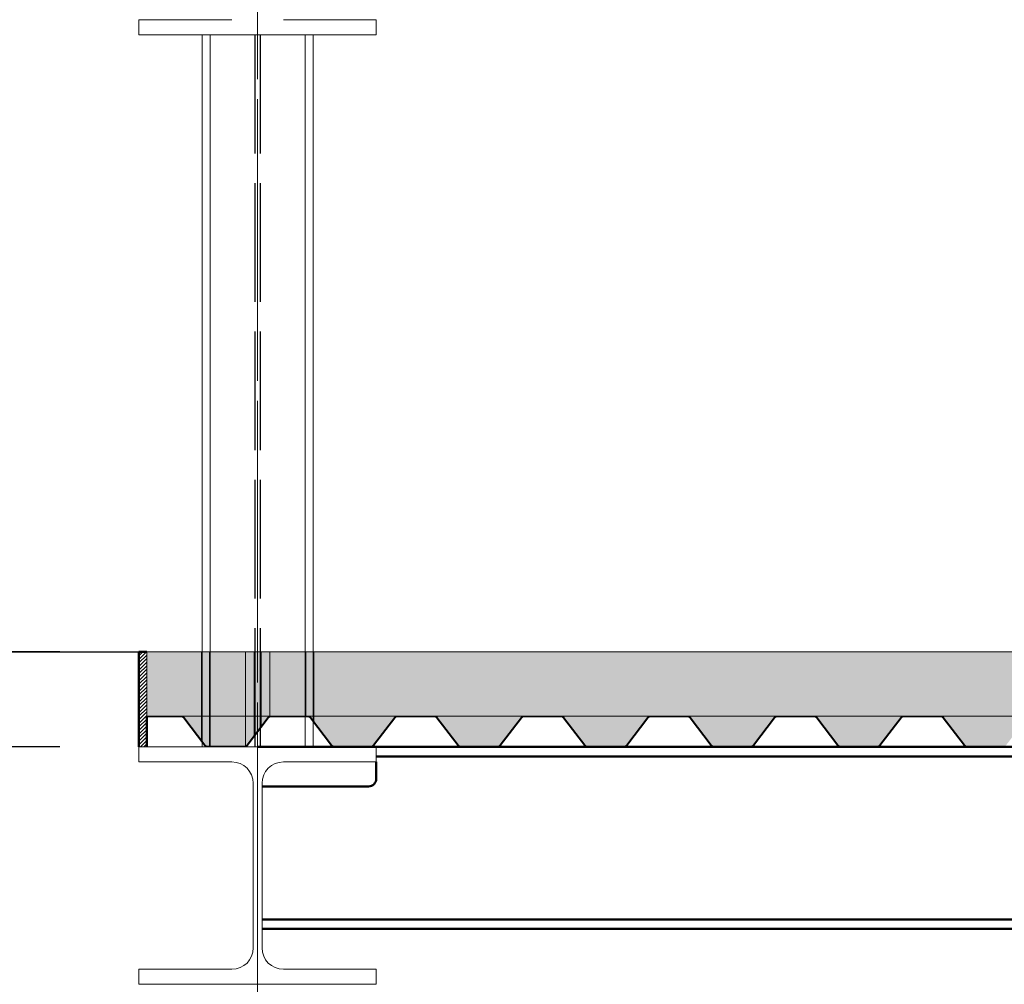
# Paper-space layout 'Layout1' of a CAD drawing. Extents: x -2 to 1083, y -36 to 422.
# Tile 30 of 93: x 397 to 422, y 261 to 286. Entities that reach past the tile are written whole.
import ezdxf

# ---------------------------------------------------------------- set-up
doc = ezdxf.new("R2010")
doc.units = 0
for name, pattern in [('ACAD_ISO02W100', [15, 12, -3]), ('ACAD_ISO04W100', [30.5, 24, -3, 0.5, -3]), ('HP_01_CER_B', [8, 5, -1, 1, -1])]:
    doc.linetypes.add(name, pattern=pattern)
doc.layers.get('0').update_dxf_attribs({"linetype": 'CONTINUOUS'})
doc.layers.get('DEFPOINTS').update_dxf_attribs({"color": 132, "linetype": 'CONTINUOUS'})
doc.layers.add('AS_INS_ON', color=7, linetype='CONTINUOUS')
for name, color, linetype, lineweight in [('SS_1.ET-HALA_TaO-KCE_VELINU-PRUVLAK', 9, 'CONTINUOUS', 13), ('SS_1.ET-HALA_TaO-RASTR', 7, 'HP_01_CER_B', 13), ('SS_2.ET-HALA_TaO-KCE_VELINU-PODLAH.NOSNIK', 212, 'CONTINUOUS', 50), ('SS_2.ET-HALA_TaO-KCE_VELINU-PODLAHA', 9, 'CONTINUOUS', 13), ('SS_2.ET-HALA_TaO-KCE_VELINU-PODLAHA_LEM', 140, 'CONTINUOUS', 50), ('SS_2.ET-HALA_TaO-KCE_VELINU-PODLAHA_TRAPEZ.PLECH', 153, 'CONTINUOUS', 18), ('SS_KOTY', 3, 'CONTINUOUS', 25), ('SS_SRAFY', 8, 'CONTINUOUS', 18)]:
    doc.layers.add(name, color=color, linetype=linetype, lineweight=lineweight)
doc.styles.add('ROMANS', font='romans.shx', dxfattribs={"width": 0.8})
doc.dimstyles.new('A-1_(2.5)_50AS', dxfattribs={"dimtxt": 2.5, "dimasz": 2, "dimexe": 1, "dimexo": 2, "dimgap": 0, "dimtad": 0, "dimdec": 1, "dimlfac": 50, "dimrnd": 1, "dimtxsty": 'ROMANS', "dimblk1": 'OBLIQUE', "dimblk2": 'OBLIQUE', "dimsah": 1, "dimcen": 2, "dimclrd": 256, "dimclre": 256, "dimclrt": 256, "dimadec": 1, "dimazin": 2, "dimtfac": 0.714286, "dimtdec": 1, "dimtmove": 0, "dimatfit": 3, "dimldrblk": 'OPEN', "dimfxl": 1, "dimtvp": 1.142857, "dimtfill": 1, "dimtolj": 1, "dimlwd": -1, "dimlwe": -1, "dimarcsym": 0})
pattern_1 = [(45, (402.7603, 345.75), (-0.8980256, 0.8980256), []), (45, (403.6584, 345.75), (-0.8980256, 0.8980256), [1.5875, -0.3175, 0, -0.3175])]

# ---------------------------------------------------------------- blocks, each defined once
blk = doc.blocks.new('_Oblique')
at = {"color": 0, "linetype": 'ByBlock', "lineweight": -2}
blk.add_line((-0.5, -0.5), (0.5, 0.5), dxfattribs=at)
blk = doc.blocks.new('*D14')
at = {"layer": 'DEFPOINTS', "color": 0, "transparency": 16777216}
for p in [(387.028, 293.75), (402.76, 293.75, 17491.64), (399.76, 269.75, 17491.64)]:
    blk.add_point(p, dxfattribs=at)
at = {"layer": 'SS_KOTY', "transparency": 16777216}
for p, q in [((400.76, 293.75), (386.028, 293.75)), ((387.028, 269.75), (387.028, 293.75)), ((397.76, 269.75), (386.028, 269.75))]:
    blk.add_line(p, q, dxfattribs=at)
at = {"layer": 'SS_KOTY', "transparency": 16777216, "xscale": 2, "yscale": 2, "zscale": 2}
for p, rotation in [((387.028, 293.75), 90), ((387.028, 269.75), 270)]:
    blk.add_blockref('_Oblique', p, dxfattribs=dict(at, rotation=rotation))
at = {"layer": 'SS_KOTY', "transparency": 16777216, "insert": (384.171, 281.75), "char_height": 2.5, "attachment_point": 5, "rotation": 90, "style": 'ROMANS', "bg_fill": 3, "box_fill_scale": 1.1, "bg_fill_color": 256, "bg_fill_true_color": 13158600, "bg_fill_transparency": 0}
blk.add_mtext('\\A1;1200', dxfattribs=at)
blk = doc.blocks.new('_OPEN')
at = {"color": 0, "linetype": 'ByBlock'}
for p, q in [((-1, 0.167), (0, 0)), ((0, 0), (-1, -0.167)), ((0, 0), (-1, 0))]:
    blk.add_line(p, q, dxfattribs=at)
blk = doc.blocks.new('*D15')
at = {"layer": 'DEFPOINTS', "color": 0, "transparency": 16777216}
for p in [(399.76, 269.75, 17491.64), (387.028, 267.35), (399.76, 267.35, 17491.64)]:
    blk.add_point(p, dxfattribs=at)
at = {"layer": 'SS_KOTY', "transparency": 16777216}
for p, q in [((397.76, 269.75), (386.028, 269.75)), ((387.028, 269.75), (387.028, 267.35)), ((397.76, 267.35), (386.028, 267.35)), ((387.028, 267.35), (387.028, 260.493))]:
    blk.add_line(p, q, dxfattribs=at)
at = {"layer": 'SS_KOTY', "transparency": 16777216, "xscale": 2, "yscale": 2, "zscale": 2}
for p, rotation in [((387.028, 269.75), 90), ((387.028, 267.35), 270)]:
    blk.add_blockref('_Oblique', p, dxfattribs=dict(at, rotation=rotation))
at = {"layer": 'SS_KOTY', "transparency": 16777216, "insert": (384.171, 262.921), "char_height": 2.5, "attachment_point": 5, "rotation": 90, "style": 'ROMANS', "bg_fill": 3, "box_fill_scale": 1.1, "bg_fill_color": 256, "bg_fill_true_color": 13158600, "bg_fill_transparency": 0}
blk.add_mtext('\\A1;120', dxfattribs=at)
blk = doc.blocks.new('*D16')
at = {"layer": 'DEFPOINTS', "color": 0, "transparency": 16777216}
for p in [(402.76, 293.75, 17491.64), (393.028, 291.35), (399.76, 291.35, 17491.64)]:
    blk.add_point(p, dxfattribs=at)
at = {"layer": 'SS_KOTY', "transparency": 16777216}
for p, q in [((400.76, 293.75), (392.028, 293.75)), ((393.028, 293.75), (393.028, 291.35)), ((397.76, 291.35), (392.028, 291.35)), ((393.028, 291.35), (393.028, 284.493))]:
    blk.add_line(p, q, dxfattribs=at)
at = {"layer": 'SS_KOTY', "transparency": 16777216, "xscale": 2, "yscale": 2, "zscale": 2}
for p, rotation in [((393.028, 293.75), 90), ((393.028, 291.35), 270)]:
    blk.add_blockref('_Oblique', p, dxfattribs=dict(at, rotation=rotation))
at = {"layer": 'SS_KOTY', "transparency": 16777216, "insert": (390.171, 286.921), "char_height": 2.5, "attachment_point": 5, "rotation": 90, "style": 'ROMANS', "bg_fill": 3, "box_fill_scale": 1.1, "bg_fill_color": 256, "bg_fill_true_color": 13158600, "bg_fill_transparency": 0}
blk.add_mtext('\\A1;120', dxfattribs=at)

psp = doc.layouts.get("Layout1")

# ---------------------------------------------------------------- hatches: boundary and pattern name
at = {"layer": 'SS_2.ET-HALA_TaO-KCE_VELINU-PODLAHA'}
h = psp.add_hatch(dxfattribs=at)
h.set_pattern_fill('ANSI35', color=252, scale=0.2, style=0)
h.set_pattern_definition(pattern_1)
h.paths.add_polyline_path([(474.5015, 268.0971), (475.0363, 267.3958, 0.2392416), (475.0866, 267.3715), (476.0365, 267.3715, 0.2392421), (476.0843, 267.3958), (476.6191, 268.0971, -0.2266449), (476.6833, 268.13), (474.4383, 268.13, -0.2326123)], flags=0)
h.paths.add_polyline_path([(535.3015, 268.0971), (535.8363, 267.3958, 0.239242), (535.8866, 267.3715), (536.8365, 267.3715, 0.2392421), (536.8843, 267.3958), (537.4191, 268.0971, -0.2266449), (537.4833, 268.13), (535.2383, 268.13, -0.2326123)], flags=0)
h.paths.add_polyline_path([(596.1015, 268.0971), (596.6363, 267.3958, 0.239242), (596.6866, 267.3715), (597.6365, 267.3715, 0.2392421), (597.6843, 267.3958), (598.2191, 268.0971, -0.2266449), (598.2833, 268.13), (596.0383, 268.13, -0.2326123)], flags=0)
h.paths.add_polyline_path([(403.0833, 268.13), (400.8383, 268.13, -0.2326123), (400.9015, 268.0971), (401.4363, 267.3958, 0.239242), (401.4866, 267.3715), (402.4365, 267.3715, 0.2392421), (402.4843, 267.3958), (403.0191, 268.0971, -0.2266449)], flags=0)
h.paths.add_polyline_path([(406.2833, 268.13), (404.0383, 268.13, -0.2326123), (404.1015, 268.0971), (404.6363, 267.3958, 0.239242), (404.6866, 267.3715), (405.6365, 267.3715, 0.2392421), (405.6843, 267.3958), (406.2191, 268.0971, -0.2266449)], flags=0)
h.paths.add_polyline_path([(409.4833, 268.13), (407.2383, 268.13, -0.2326123), (407.3015, 268.0971), (407.8363, 267.3958, 0.239242), (407.8866, 267.3715), (408.8365, 267.3715, 0.2392421), (408.8843, 267.3958), (409.4191, 268.0971, -0.2266449)], flags=0)
h.paths.add_polyline_path([(412.6833, 268.13), (410.4383, 268.13, -0.2326123), (410.5015, 268.0971), (411.0363, 267.3958, 0.239242), (411.0866, 267.3715), (412.0365, 267.3715, 0.2392421), (412.0843, 267.3958), (412.6191, 268.0971, -0.2266449)], flags=0)
h.paths.add_polyline_path([(415.8833, 268.13), (413.6383, 268.13, -0.2326123), (413.7015, 268.0971), (414.2363, 267.3958, 0.239242), (414.2866, 267.3715), (415.2365, 267.3715, 0.2392421), (415.2843, 267.3958), (415.8191, 268.0971, -0.2266449)], flags=0)
h.paths.add_polyline_path([(419.0833, 268.13), (416.8383, 268.13, -0.2326123), (416.9015, 268.0971), (417.4363, 267.3958, 0.239242), (417.4866, 267.3715), (418.4365, 267.3715, 0.2392421), (418.4843, 267.3958), (419.0191, 268.0971, -0.2266449)], flags=0)
h.paths.add_polyline_path([(422.2833, 268.13), (420.0383, 268.13, -0.2326123), (420.1015, 268.0971), (420.6363, 267.3958, 0.239242), (420.6866, 267.3715), (421.6365, 267.3715, 0.2392421), (421.6843, 267.3958), (422.2191, 268.0971, -0.2266449)], flags=0)
h.paths.add_polyline_path([(425.4833, 268.13), (423.2383, 268.13, -0.2326123), (423.3015, 268.0971), (423.8363, 267.3958, 0.239242), (423.8866, 267.3715), (424.8365, 267.3715, 0.2392421), (424.8843, 267.3958), (425.4191, 268.0971, -0.2266449)], flags=0)
h.paths.add_polyline_path([(428.6833, 268.13), (426.4383, 268.13, -0.2326123), (426.5015, 268.0971), (427.0363, 267.3958, 0.239242), (427.0866, 267.3715), (428.0365, 267.3715, 0.2392421), (428.0843, 267.3958), (428.6191, 268.0971, -0.2266449)], flags=0)
h.paths.add_polyline_path([(431.8833, 268.13), (429.6383, 268.13, -0.2326123), (429.7015, 268.0971), (430.2363, 267.3958, 0.239242), (430.2866, 267.3715), (431.2365, 267.3715, 0.2392421), (431.2843, 267.3958), (431.8191, 268.0971, -0.2266449)], flags=0)
h.paths.add_polyline_path([(435.0833, 268.13), (432.8383, 268.13, -0.2326123), (432.9015, 268.0971), (433.4363, 267.3958, 0.239242), (433.4866, 267.3715), (434.4365, 267.3715, 0.2392421), (434.4843, 267.3958), (435.0191, 268.0971, -0.2266449)], flags=0)
h.paths.add_polyline_path([(438.2833, 268.13), (436.0383, 268.13, -0.2326123), (436.1015, 268.0971), (436.6363, 267.3958, 0.239242), (436.6866, 267.3715), (437.6365, 267.3715, 0.2392421), (437.6843, 267.3958), (438.2191, 268.0971, -0.2266449)], flags=0)
h.paths.add_polyline_path([(441.4833, 268.13), (439.2383, 268.13, -0.2326123), (439.3015, 268.0971), (439.8363, 267.3958, 0.239242), (439.8866, 267.3715), (440.8365, 267.3715, 0.2392421), (440.8843, 267.3958), (441.4191, 268.0971, -0.2266446)], flags=0)
h.paths.add_polyline_path([(444.6833, 268.13), (442.4383, 268.13, -0.2326123), (442.5015, 268.0971), (443.0363, 267.3958, 0.239242), (443.0866, 267.3715), (444.0365, 267.3715, 0.2392421), (444.0843, 267.3958), (444.6191, 268.0971, -0.2266446)], flags=0)
h.paths.add_polyline_path([(447.8833, 268.13), (445.6383, 268.13, -0.2326123), (445.7015, 268.0971), (446.2363, 267.3958, 0.239242), (446.2866, 267.3715), (447.2365, 267.3715, 0.2392421), (447.2843, 267.3958), (447.8191, 268.0971, -0.2266449)], flags=0)
h.paths.add_polyline_path([(451.0833, 268.13), (448.8383, 268.13, -0.2326123), (448.9015, 268.0971), (449.4363, 267.3958, 0.239242), (449.4866, 267.3715), (450.4365, 267.3715, 0.2392421), (450.4843, 267.3958), (451.0191, 268.0971, -0.2266449)], flags=0)
h.paths.add_polyline_path([(454.2833, 268.13), (452.0383, 268.13, -0.2326123), (452.1015, 268.0971), (452.6363, 267.3958, 0.239242), (452.6866, 267.3715), (453.6365, 267.3715, 0.2392421), (453.6843, 267.3958), (454.2191, 268.0971, -0.2266449)], flags=0)
h.paths.add_polyline_path([(457.4833, 268.13), (455.2383, 268.13, -0.2326123), (455.3015, 268.0971), (455.8363, 267.3958, 0.239242), (455.8866, 267.3715), (456.8365, 267.3715, 0.2392421), (456.8843, 267.3958), (457.4191, 268.0971, -0.2266449)], flags=0)
h.paths.add_polyline_path([(460.6833, 268.13), (458.4383, 268.13, -0.2326123), (458.5015, 268.0971), (459.0363, 267.3958, 0.239242), (459.0866, 267.3715), (460.0365, 267.3715, 0.2392421), (460.0843, 267.3958), (460.6191, 268.0971, -0.2266449)], flags=0)
h.paths.add_polyline_path([(463.8833, 268.13), (461.6383, 268.13, -0.2326123), (461.7015, 268.0971), (462.2363, 267.3958, 0.239242), (462.2866, 267.3715), (463.2365, 267.3715, 0.2392421), (463.2843, 267.3958), (463.8191, 268.0971, -0.2266445)], flags=0)
h.paths.add_polyline_path([(467.0833, 268.13), (464.8383, 268.13, -0.2326123), (464.9015, 268.0971), (465.4363, 267.3958, 0.239242), (465.4866, 267.3715), (466.4365, 267.3715, 0.2392421), (466.4843, 267.3958), (467.0191, 268.0971, -0.2266445)], flags=0)
h.paths.add_polyline_path([(470.2833, 268.13), (468.0383, 268.13, -0.2326123), (468.1015, 268.0971), (468.6363, 267.3958, 0.239242), (468.6866, 267.3715), (469.6365, 267.3715, 0.2392421), (469.6843, 267.3958), (470.2191, 268.0971, -0.226644)], flags=0)
h.paths.add_polyline_path([(473.4833, 268.13), (471.2383, 268.13, -0.2326123), (471.3015, 268.0971), (471.8363, 267.3958, 0.239242), (471.8866, 267.3715), (472.8365, 267.3715, 0.2392421), (472.8843, 267.3958), (473.4191, 268.0971, -0.2266445)], flags=0)
h.paths.add_polyline_path([(479.8833, 268.13), (477.6383, 268.13, -0.2326123), (477.7015, 268.0971), (478.2363, 267.3958, 0.239242), (478.2866, 267.3715), (479.2365, 267.3715, 0.2392421), (479.2843, 267.3958), (479.8191, 268.0971, -0.2266446)], flags=0)
h.paths.add_polyline_path([(483.0833, 268.13), (480.8383, 268.13, -0.2326123), (480.9015, 268.0971), (481.4363, 267.3958, 0.239242), (481.4866, 267.3715), (482.4365, 267.3715, 0.2392421), (482.4843, 267.3958), (483.0191, 268.0971, -0.2266449)], flags=0)
h.paths.add_polyline_path([(486.2833, 268.13), (484.0383, 268.13, -0.2326123), (484.1015, 268.0971), (484.6363, 267.3958, 0.239242), (484.6866, 267.3715), (485.6365, 267.3715, 0.2392421), (485.6843, 267.3958), (486.2191, 268.0971, -0.2266449)], flags=0)
h.paths.add_polyline_path([(489.4833, 268.13), (487.2383, 268.13, -0.2326123), (487.3015, 268.0971), (487.8363, 267.3958, 0.239242), (487.8866, 267.3715), (488.8365, 267.3715, 0.2392421), (488.8843, 267.3958), (489.4191, 268.0971, -0.2266449)], flags=0)
h.paths.add_polyline_path([(492.6833, 268.13), (490.4383, 268.13, -0.2326123), (490.5015, 268.0971), (491.0363, 267.3958, 0.239242), (491.0866, 267.3715), (492.0365, 267.3715, 0.2392421), (492.0843, 267.3958), (492.6191, 268.0971, -0.2266446)], flags=0)
h.paths.add_polyline_path([(495.8833, 268.13), (493.6383, 268.13, -0.2326123), (493.7015, 268.0971), (494.2363, 267.3958, 0.239242), (494.2866, 267.3715), (495.2365, 267.3715, 0.2392421), (495.2843, 267.3958), (495.8191, 268.0971, -0.2266449)], flags=0)
h.paths.add_polyline_path([(499.0833, 268.13), (496.8383, 268.13, -0.2326123), (496.9015, 268.0971), (497.4363, 267.3958, 0.239242), (497.4866, 267.3715), (498.4365, 267.3715, 0.2392421), (498.4843, 267.3958), (499.0191, 268.0971, -0.2266449)], flags=0)
h.paths.add_polyline_path([(502.2833, 268.13), (500.0383, 268.13, -0.2326123), (500.1015, 268.0971), (500.6363, 267.3958, 0.239242), (500.6866, 267.3715), (501.6365, 267.3715, 0.2392421), (501.6843, 267.3958), (502.2191, 268.0971, -0.2266449)], flags=0)
h.paths.add_polyline_path([(505.4833, 268.13), (503.2383, 268.13, -0.2326123), (503.3015, 268.0971), (503.8363, 267.3958, 0.239242), (503.8866, 267.3715), (504.8365, 267.3715, 0.2392421), (504.8843, 267.3958), (505.4191, 268.0971, -0.2266449)], flags=0)
h.paths.add_polyline_path([(508.6833, 268.13), (506.4383, 268.13, -0.2326123), (506.5015, 268.0971), (507.0363, 267.3958, 0.239242), (507.0866, 267.3715), (508.0365, 267.3715, 0.2392421), (508.0843, 267.3958), (508.6191, 268.0971, -0.2266449)], flags=0)
h.paths.add_polyline_path([(511.8833, 268.13), (509.6383, 268.13, -0.2326123), (509.7015, 268.0971), (510.2363, 267.3958, 0.239242), (510.2866, 267.3715), (511.2365, 267.3715, 0.2392421), (511.2843, 267.3958), (511.8191, 268.0971, -0.2266449)], flags=0)
h.paths.add_polyline_path([(515.0833, 268.13), (512.8383, 268.13, -0.2326123), (512.9015, 268.0971), (513.4363, 267.3958, 0.239242), (513.4866, 267.3715), (514.4365, 267.3715, 0.2392421), (514.4843, 267.3958), (515.0191, 268.0971, -0.2266449)], flags=0)
h.paths.add_polyline_path([(518.2833, 268.13), (516.0383, 268.13, -0.2326123), (516.1015, 268.0971), (516.6363, 267.3958, 0.239242), (516.6866, 267.3715), (517.6365, 267.3715, 0.2392421), (517.6843, 267.3958), (518.2191, 268.0971, -0.2266444)], flags=0)
h.paths.add_polyline_path([(521.4833, 268.13), (519.2383, 268.13, -0.2326123), (519.3015, 268.0971), (519.8363, 267.3958, 0.239242), (519.8866, 267.3715), (520.8365, 267.3715, 0.2392421), (520.8843, 267.3958), (521.4191, 268.0971, -0.2266449)], flags=0)
h.paths.add_polyline_path([(524.6833, 268.13), (522.4383, 268.13, -0.2326123), (522.5015, 268.0971), (523.0363, 267.3958, 0.239242), (523.0866, 267.3715), (524.0365, 267.3715, 0.2392421), (524.0843, 267.3958), (524.6191, 268.0971, -0.2266445)], flags=0)
h.paths.add_polyline_path([(527.8833, 268.13), (525.6383, 268.13, -0.2326123), (525.7015, 268.0971), (526.2363, 267.3958, 0.239242), (526.2866, 267.3715), (527.2365, 267.3715, 0.2392421), (527.2843, 267.3958), (527.8191, 268.0971, -0.2266449)], flags=0)
h.paths.add_polyline_path([(531.0833, 268.13), (528.8383, 268.13, -0.2326123), (528.9015, 268.0971), (529.4363, 267.3958, 0.239242), (529.4866, 267.3715), (530.4365, 267.3715, 0.2392421), (530.4843, 267.3958), (531.0191, 268.0971, -0.2266449)], flags=0)
h.paths.add_polyline_path([(534.2833, 268.13), (532.0383, 268.13, -0.2326123), (532.1015, 268.0971), (532.6363, 267.3958, 0.239242), (532.6866, 267.3715), (533.6365, 267.3715, 0.2392421), (533.6843, 267.3958), (534.2191, 268.0971, -0.2266446)], flags=0)
h.paths.add_polyline_path([(540.6833, 268.13), (538.4383, 268.13, -0.2326123), (538.5015, 268.0971), (539.0363, 267.3958, 0.239242), (539.0866, 267.3715), (540.0365, 267.3715, 0.2392421), (540.0843, 267.3958), (540.6191, 268.0971, -0.2266445)], flags=0)
h.paths.add_polyline_path([(543.8833, 268.13), (541.6383, 268.13, -0.2326123), (541.7015, 268.0971), (542.2363, 267.3958, 0.239242), (542.2866, 267.3715), (543.2365, 267.3715, 0.2392421), (543.2843, 267.3958), (543.8191, 268.0971, -0.2266446)], flags=0)
h.paths.add_polyline_path([(547.0833, 268.13), (544.8383, 268.13, -0.2326123), (544.9015, 268.0971), (545.4363, 267.3958, 0.239242), (545.4866, 267.3715), (546.4365, 267.3715, 0.2392421), (546.4843, 267.3958), (547.0191, 268.0971, -0.2266449)], flags=0)
h.paths.add_polyline_path([(550.2833, 268.13), (548.0383, 268.13, -0.2326123), (548.1015, 268.0971), (548.6363, 267.3958, 0.239242), (548.6866, 267.3715), (549.6365, 267.3715, 0.2392421), (549.6843, 267.3958), (550.2191, 268.0971, -0.2266446)], flags=0)
h.paths.add_polyline_path([(553.4833, 268.13), (551.2383, 268.13, -0.2326123), (551.3015, 268.0971), (551.8363, 267.3958, 0.239242), (551.8866, 267.3715), (552.8365, 267.3715, 0.2392421), (552.8843, 267.3958), (553.4191, 268.0971, -0.2266449)], flags=0)
h.paths.add_polyline_path([(556.6833, 268.13), (554.4383, 268.13, -0.2326123), (554.5015, 268.0971), (555.0363, 267.3958, 0.239242), (555.0866, 267.3715), (556.0365, 267.3715, 0.2392421), (556.0843, 267.3958), (556.6191, 268.0971, -0.2266449)], flags=0)
h.paths.add_polyline_path([(559.8833, 268.13), (557.6383, 268.13, -0.2326123), (557.7015, 268.0971), (558.2363, 267.3958, 0.239242), (558.2866, 267.3715), (559.2365, 267.3715, 0.2392421), (559.2843, 267.3958), (559.8191, 268.0971, -0.2266449)], flags=0)
h.paths.add_polyline_path([(563.0833, 268.13), (560.8383, 268.13, -0.2326123), (560.9015, 268.0971), (561.4363, 267.3958, 0.239242), (561.4866, 267.3715), (562.4365, 267.3715, 0.2392421), (562.4843, 267.3958), (563.0191, 268.0971, -0.2266449)], flags=0)
h.paths.add_polyline_path([(566.2833, 268.13), (564.0383, 268.13, -0.2326123), (564.1015, 268.0971), (564.6363, 267.3958, 0.239242), (564.6866, 267.3715), (565.6365, 267.3715, 0.2392421), (565.6843, 267.3958), (566.2191, 268.0971, -0.2266445)], flags=0)
h.paths.add_polyline_path([(569.4833, 268.13), (567.2383, 268.13, -0.2326123), (567.3015, 268.0971), (567.8363, 267.3958, 0.239242), (567.8866, 267.3715), (568.8365, 267.3715, 0.2392421), (568.8843, 267.3958), (569.4191, 268.0971, -0.2266449)], flags=0)
h.paths.add_polyline_path([(572.6833, 268.13), (570.4383, 268.13, -0.2326123), (570.5015, 268.0971), (571.0363, 267.3958, 0.2392416), (571.0866, 267.3715), (572.0365, 267.3715, 0.2392421), (572.0843, 267.3958), (572.6191, 268.0971, -0.2266449)], flags=0)
h.paths.add_polyline_path([(575.8833, 268.13), (573.6383, 268.13, -0.2326123), (573.7015, 268.0971), (574.2363, 267.3958, 0.239242), (574.2866, 267.3715), (575.2365, 267.3715, 0.2392421), (575.2843, 267.3958), (575.8191, 268.0971, -0.226644)], flags=0)
h.paths.add_polyline_path([(579.0833, 268.13), (576.8383, 268.13, -0.2326123), (576.9015, 268.0971), (577.4363, 267.3958, 0.239242), (577.4866, 267.3715), (578.4365, 267.3715, 0.2392421), (578.4843, 267.3958), (579.0191, 268.0971, -0.2266445)], flags=0)
h.paths.add_polyline_path([(582.2833, 268.13), (580.0383, 268.13, -0.2326123), (580.1015, 268.0971), (580.6363, 267.3958, 0.239242), (580.6866, 267.3715), (581.6365, 267.3715, 0.2392421), (581.6843, 267.3958), (582.2191, 268.0971, -0.226644)], flags=0)
h.paths.add_polyline_path([(585.4833, 268.13), (583.2383, 268.13, -0.2326123), (583.3015, 268.0971), (583.8363, 267.3958, 0.2392416), (583.8866, 267.3715), (584.8365, 267.3715, 0.2392421), (584.8843, 267.3958), (585.4191, 268.0971, -0.2266445)], flags=0)
h.paths.add_polyline_path([(588.6833, 268.13), (586.4383, 268.13, -0.2326123), (586.5015, 268.0971), (587.0363, 267.3958, 0.239242), (587.0866, 267.3715), (588.0365, 267.3715, 0.2392421), (588.0843, 267.3958), (588.6191, 268.0971, -0.2266449)], flags=0)
h.paths.add_polyline_path([(591.8833, 268.13), (589.6383, 268.13, -0.2326123), (589.7015, 268.0971), (590.2363, 267.3958, 0.2392416), (590.2866, 267.3715), (591.2365, 267.3715, 0.2392421), (591.2843, 267.3958), (591.8191, 268.0971, -0.2266449)], flags=0)
h.paths.add_polyline_path([(595.0833, 268.13), (592.8383, 268.13, -0.2326123), (592.9015, 268.0971), (593.4363, 267.3958, 0.239242), (593.4866, 267.3715), (594.4365, 267.3715, 0.2392421), (594.4843, 267.3958), (595.0191, 268.0971, -0.2266449)], flags=0)
h.paths.add_polyline_path([(601.4833, 268.13), (599.2383, 268.13, -0.2326123), (599.3015, 268.0971), (599.8363, 267.3958, 0.239242), (599.8866, 267.3715), (600.8365, 267.3715, 0.2392421), (600.8843, 267.3958), (601.4191, 268.0971, -0.2266449)], flags=0)
h.paths.add_polyline_path([(604.6833, 268.13), (602.4383, 268.13, -0.2326123), (602.5015, 268.0971), (603.0363, 267.3958, 0.239242), (603.0866, 267.3715), (604.0365, 267.3715, 0.2392421), (604.0843, 267.3958), (604.6191, 268.0971, -0.2266449)], flags=0)
h.paths.add_polyline_path([(607.8833, 268.13), (605.6383, 268.13, -0.2326123), (605.7015, 268.0971), (606.2363, 267.3958, 0.239242), (606.2866, 267.3715), (607.2365, 267.3715, 0.2392421), (607.2843, 267.3958), (607.8191, 268.0971, -0.2266449)], flags=0)
h.paths.add_polyline_path([(611.0833, 268.13), (608.8383, 268.13, -0.2326123), (608.9015, 268.0971), (609.4363, 267.3958, 0.239242), (609.4866, 267.3715), (610.4365, 267.3715, 0.2392421), (610.4843, 267.3958), (611.0191, 268.0971, -0.2266449)], flags=0)
h.paths.add_polyline_path([(614.2833, 268.13), (612.0383, 268.13, -0.2326123), (612.1015, 268.0971), (612.6363, 267.3958, 0.239242), (612.6866, 267.3715), (613.6365, 267.3715, 0.2392421), (613.6843, 267.3958), (614.2191, 268.0971, -0.2266449)], flags=0)
h.paths.add_polyline_path([(617.4833, 268.13), (615.2383, 268.13, -0.2326123), (615.3015, 268.0971), (615.8363, 267.3958, 0.239242), (615.8866, 267.3715), (616.8365, 267.3715, 0.2392421), (616.8843, 267.3958), (617.4191, 268.0971, -0.2266449)], flags=0)
h.paths.add_polyline_path([(620.6833, 268.13), (618.4383, 268.13, -0.2326123), (618.5015, 268.0971), (619.0363, 267.3958, 0.239242), (619.0866, 267.3715), (620.0365, 267.3715, 0.2392421), (620.0843, 267.3958), (620.6191, 268.0971, -0.2266449)], flags=0)
h.paths.add_polyline_path([(623.8833, 268.13), (621.6383, 268.13, -0.2326123), (621.7015, 268.0971), (622.2363, 267.3958, 0.239242), (622.2866, 267.3715), (623.2365, 267.3715, 0.2392421), (623.2843, 267.3958), (623.8191, 268.0971, -0.2266449)], flags=0)
h.paths.add_polyline_path([(627.0833, 268.13), (624.8383, 268.13, -0.2326123), (624.9015, 268.0971), (625.4363, 267.3958, 0.239242), (625.4866, 267.3715), (626.4365, 267.3715, 0.2392421), (626.4843, 267.3958), (627.0191, 268.0971, -0.2266449)], flags=0)
h.paths.add_polyline_path([(630.2833, 268.13), (628.0383, 268.13, -0.2326123), (628.1015, 268.0971), (628.6363, 267.3958, 0.239242), (628.6866, 267.3715), (629.6365, 267.3715, 0.2392421), (629.6843, 267.3958), (630.2191, 268.0971, -0.2266449)], flags=0)
h.paths.add_polyline_path([(633.4833, 268.13), (631.2383, 268.13, -0.2326123), (631.3015, 268.0971), (631.8363, 267.3958, 0.239242), (631.8866, 267.3715), (632.8365, 267.3715, 0.2392421), (632.8843, 267.3958), (633.4191, 268.0971, -0.2266449)], flags=0)
h.paths.add_polyline_path([(636.6833, 268.13), (634.4383, 268.13, -0.2326123), (634.5015, 268.0971), (635.0363, 267.3958, 0.239242), (635.0866, 267.3715), (636.0365, 267.3715, 0.2392421), (636.0843, 267.3958), (636.6191, 268.0971, -0.2266449)], flags=0)
h.paths.add_polyline_path([(639.8833, 268.13), (637.6383, 268.13, -0.2326123), (637.7015, 268.0971), (638.2363, 267.3958, 0.239242), (638.2866, 267.3715), (639.2365, 267.3715, 0.2392421), (639.2843, 267.3958), (639.8191, 268.0971, -0.2266449)], flags=0)
h.paths.add_polyline_path([(644.1015, 268.0971), (644.6363, 267.3958, 0.239242), (644.6866, 267.3715), (645.5603, 267.3715), (645.5603, 268.13), (644.0383, 268.13, -0.2326123)], flags=0)
h.paths.add_polyline_path([(640.9015, 268.0971), (641.4363, 267.3958, 0.239242), (641.4866, 267.3715), (642.4365, 267.3715, 0.2392421), (642.4843, 267.3958), (643.0191, 268.0971, -0.2266449), (643.0833, 268.13), (640.8383, 268.13, -0.2326123)], flags=0)

# ---------------------------------------------------------------- linework, layer by layer
at = {"layer": 'SS_1.ET-HALA_TaO-KCE_VELINU-PRUVLAK', "color": 5, "linetype": 'Continuous', "ltscale": 0.25}
for p, q in [((405.7603, 285.73), (403.4103, 285.73)), ((405.7603, 285.73), (405.7603, 285.35)), ((403.9603, 269.75), (403.9603, 285.35)), ((404.1603, 269.75), (404.1603, 285.35)), ((403.9603, 267.35), (403.9603, 268.1086)), ((404.1603, 267.35), (404.1603, 267.9846)), ((401.3603, 267.35), (401.3603, 267.4601)), ((405.7603, 267.35), (405.7603, 266.97)), ((403.4103, 266.97), (405.7603, 266.97)), ((402.6503, 266.43), (402.6503, 262.27)), ((402.8703, 262.27), (402.8703, 266.43)), ((403.4103, 261.73), (405.7603, 261.73)), ((405.7603, 261.73), (405.7603, 261.35))]:
    psp.add_line(p, q, dxfattribs=at)
at = {"layer": 'SS_1.ET-HALA_TaO-KCE_VELINU-PRUVLAK', "color": 9, "linetype": 'ACAD_ISO02W100', "ltscale": 0.25}
for p, q in [((403.9603, 268.1086), (403.9603, 269.75)), ((404.1603, 267.9846), (404.1603, 269.75))]:
    psp.add_line(p, q, dxfattribs=at)
at = {"layer": 'SS_1.ET-HALA_TaO-KCE_VELINU-PRUVLAK', "color": 5, "linetype": 'Continuous', "ltscale": 0.25, "extrusion": (0, 6.12323e-17, -1)}
for centre, start, end in [((-402.1103, 266.43), 90, 180), ((-403.4103, 266.43), 0, 90), ((-402.1103, 262.27), 180, 270), ((-403.4103, 262.27), 270, 0)]:
    psp.add_arc(centre, 0.54, start, end, dxfattribs=at)
at = {"layer": 'SS_1.ET-HALA_TaO-RASTR', "linetype": 'ACAD_ISO04W100', "ltscale": 0.25}
psp.add_line((402.7603, 261.35), (402.7603, 256.35), dxfattribs=at)
at = {"layer": 'SS_2.ET-HALA_TaO-KCE_VELINU-PODLAH.NOSNIK', "color": 7, "linetype": 'ACAD_ISO04W100', "ltscale": 0.25}
psp.add_line((522.7603, 267.35), (402.7603, 267.35), dxfattribs=at)
psp.add_line((522.7603, 267.35), (402.7603, 267.35), dxfattribs=at)
psp.add_line((522.7603, 267.35), (402.7603, 267.35), dxfattribs=at)
at = {"layer": 'SS_2.ET-HALA_TaO-KCE_VELINU-PODLAH.NOSNIK', "color": 1, "linetype": 'Continuous', "ltscale": 0.25}
for p, q in [((405.7603, 267.35), (475.0842, 267.35)), ((405.7603, 267.11), (519.4803, 267.11)), ((405.7603, 266.97), (405.7603, 266.55)), ((405.5603, 266.35), (402.8704, 266.35)), ((519.4803, 262.99), (402.8704, 262.99)), ((402.8704, 262.75), (519.4803, 262.75))]:
    psp.add_line(p, q, dxfattribs=at)
at = {"layer": 'SS_2.ET-HALA_TaO-KCE_VELINU-PODLAH.NOSNIK', "color": 1, "linetype": 'Continuous', "ltscale": 0.25, "extrusion": (-1.5069e-13, 3.63859e-13, -1)}
psp.add_arc((-405.5603, 266.55), 0.2, 180, 270, dxfattribs=at)
at = {"layer": 'SS_2.ET-HALA_TaO-KCE_VELINU-PODLAHA', "color": 9, "linetype": 'ACAD_ISO02W100', "ltscale": 0.25}
for p, q in [((403.0653, 269.75), (403.0653, 268.13)), ((403.0703, 268.13), (403.0703, 269.75)), ((403.9804, 268.13), (403.9804, 269.75)), ((404.1804, 268.13), (404.1804, 269.75)), ((401.3403, 268.13), (401.3403, 267.5217)), ((401.5403, 268.13), (401.5403, 267.3715)), ((402.4503, 267.3772), (402.4503, 268.13)), ((402.4553, 268.13), (402.4553, 267.3746)), ((402.6703, 267.6397), (402.6703, 268.13)), ((402.6753, 267.6463), (402.6753, 268.13)), ((402.8454, 268.13), (402.8454, 267.8692)), ((402.8504, 268.13), (402.8504, 267.8758)), ((402.9148, 267.9603), (403.0191, 268.0971)), ((403.0265, 268.1056), (403.0191, 268.0971)), ((403.0191, 268.0971), (403.0215, 268.0999)), ((403.0215, 268.0999), (403.0265, 268.1056)), ((403.0841, 268.13), (403.0265, 268.1056)), ((403.0653, 268.1276), (403.0265, 268.1056)), ((403.0653, 268.13), (403.0653, 268.1276)), ((403.0653, 268.13), (403.0653, 268.1222)), ((403.0653, 268.13), (403.0653, 268.1276)), ((403.0653, 268.1276), (403.0653, 268.1222)), ((403.0653, 268.1276), (403.0653, 268.1222)), ((403.0841, 268.13), (403.0703, 268.1242)), ((403.0703, 268.1243), (403.0703, 268.13)), ((403.0816, 268.1289), (403.0841, 268.13)), ((404.0365, 268.13), (404.0935, 268.1064)), ((404.0935, 268.1064), (404.1015, 268.0971)), ((404.1804, 267.9937), (404.1804, 268.13)), ((404.1603, 268.02), (404.1804, 267.9937)), ((401.3403, 267.5217), (401.3603, 267.4954)), ((401.4363, 267.3958), (401.4418, 267.3895)), ((401.4418, 267.3895), (401.4842, 267.3715)), ((402.4365, 267.3715), (402.4784, 267.3888)), ((402.4553, 267.3746), (402.4784, 267.3888)), ((402.4784, 267.3888), (402.4843, 267.3958))]:
    psp.add_line(p, q, dxfattribs=at)
at = {"layer": 'SS_2.ET-HALA_TaO-KCE_VELINU-PODLAHA', "color": 9, "linetype": 'Continuous', "ltscale": 0.25}
for p, q in [((419.1603, 268.13), (400.8365, 268.13)), ((402.4843, 267.3958), (403.0191, 268.0971)), ((405.6843, 267.3958), (406.2191, 268.0971)), ((408.8843, 267.3958), (409.4191, 268.0971)), ((412.0843, 267.3958), (412.6191, 268.0971)), ((415.2843, 267.3958), (415.8191, 268.0971)), ((418.4843, 267.3958), (419.0191, 268.0971)), ((645.5603, 268.13), (419.9603, 268.13)), ((402.4365, 267.3715), (401.4842, 267.3715)), ((405.6365, 267.3715), (404.6842, 267.3715)), ((408.8365, 267.3715), (407.8842, 267.3715)), ((412.0365, 267.3715), (411.0842, 267.3715)), ((415.2365, 267.3715), (414.2842, 267.3715)), ((418.4365, 267.3715), (417.4842, 267.3715)), ((421.6365, 267.3715), (420.6842, 267.3715))]:
    psp.add_line(p, q, dxfattribs=at)
at = {"layer": 'SS_2.ET-HALA_TaO-KCE_VELINU-PODLAHA', "color": 9, "linetype": 'Continuous', "ltscale": 0.25, "extrusion": (-6.56804e-13, 5.74315e-13, -1)}
for centre in [(-403.0856, 268.0465), (-419.0856, 268.0465)]:
    psp.add_arc(centre, 0.0836, 37.3274, 88.98538, dxfattribs=at)
at = {"layer": 'SS_2.ET-HALA_TaO-KCE_VELINU-PODLAHA', "color": 9, "linetype": 'Continuous', "ltscale": 0.25}
for centre, radius, start, end in [((404.0365, 268.0493), 0.0807, 36.35162, 45), ((407.2365, 268.0493), 0.0807, 45.0075, 89.97633), ((407.2365, 268.0493), 0.0807, 36.35162, 45), ((410.4365, 268.0493), 0.0807, 36.35162, 45), ((420.0365, 268.0493), 0.0807, 36.35162, 45), ((401.4854, 267.4332), 0.0617, 217.32742, 268.85395), ((404.6854, 267.4332), 0.0617, 217.32744, 268.85395), ((407.8854, 267.4332), 0.0617, 217.32744, 268.85395), ((411.0854, 267.4332), 0.0617, 217.32744, 268.85395), ((414.2854, 267.4332), 0.0617, 217.32744, 268.85395), ((417.4854, 267.4332), 0.0617, 217.32744, 268.85395), ((420.6854, 267.4332), 0.0617, 217.32744, 268.85395)]:
    psp.add_arc(centre, radius, start, end, dxfattribs=at)
at = {"layer": 'SS_2.ET-HALA_TaO-KCE_VELINU-PODLAHA', "color": 9, "linetype": 'Continuous', "ltscale": 0.25, "extrusion": (-9.85206e-13, 8.61442e-13, -1)}
psp.add_arc((-406.2856, 268.0465), 0.0836, 37.3274, 88.98538, dxfattribs=at)
at = {"layer": 'SS_2.ET-HALA_TaO-KCE_VELINU-PODLAHA', "color": 9, "linetype": 'Continuous', "ltscale": 0.25, "extrusion": (-3.28402e-13, 2.87188e-13, -1)}
for centre in [(-409.4856, 268.0465), (-412.6856, 268.0465)]:
    psp.add_arc(centre, 0.0836, 37.3274, 88.98538, dxfattribs=at)
at = {"layer": 'SS_2.ET-HALA_TaO-KCE_VELINU-PODLAHA', "color": 9, "linetype": 'Continuous', "ltscale": 0.25, "extrusion": (-1.31361e-12, 1.14857e-12, -1)}
psp.add_arc((-415.8856, 268.0465), 0.0836, 37.3274, 88.98538, dxfattribs=at)
at = {"layer": 'SS_2.ET-HALA_TaO-KCE_VELINU-PODLAHA_LEM', "color": 1, "linetype": 'Continuous', "ltscale": 0.25}
psp.add_line((399.9603, 268.1086), (399.9603, 267.35), dxfattribs=at)
at = {"layer": 'SS_2.ET-HALA_TaO-KCE_VELINU-PODLAHA_TRAPEZ.PLECH', "color": 5, "linetype": 'Continuous', "ltscale": 0.25}
for p, q in [((400.8365, 268.13), (399.9603, 268.13)), ((399.9603, 268.13), (399.9603, 268.1086)), ((399.9603, 268.1086), (400.8365, 268.1086)), ((401.4363, 267.3957), (400.9015, 268.0971)), ((403.0842, 268.1086), (404.0365, 268.1086)), ((404.6363, 267.3957), (404.1015, 268.0971)), ((406.2842, 268.1086), (407.2365, 268.1086)), ((407.8363, 267.3957), (407.3015, 268.0971)), ((409.4842, 268.1086), (410.4365, 268.1086)), ((411.0363, 267.3957), (410.5015, 268.0971)), ((412.6842, 268.1086), (413.6365, 268.1086)), ((414.2363, 267.3957), (413.7015, 268.0971)), ((415.8842, 268.1086), (416.8365, 268.1086)), ((417.4363, 267.3957), (416.9015, 268.0971)), ((419.0842, 268.1086), (419.9603, 268.1086)), ((419.9603, 268.13), (419.1603, 268.13)), ((419.1603, 268.13), (419.1603, 268.1086)), ((419.9603, 268.1086), (419.9603, 268.13)), ((419.9603, 268.1086), (420.0365, 268.1086)), ((420.6363, 267.3957), (420.1015, 268.0971)), ((400.8843, 268.0843), (401.4192, 267.3829)), ((402.5015, 267.3829), (403.0363, 268.0843)), ((404.0843, 268.0843), (404.6192, 267.3829)), ((405.7015, 267.3829), (406.2363, 268.0843)), ((407.2843, 268.0843), (407.8192, 267.3829)), ((408.9015, 267.3829), (409.4363, 268.0843)), ((410.4843, 268.0843), (411.0192, 267.3829)), ((412.1015, 267.3829), (412.6363, 268.0843)), ((413.6843, 268.0843), (414.2192, 267.3829)), ((415.3015, 267.3829), (415.8363, 268.0843)), ((416.8843, 268.0843), (417.4192, 267.3829)), ((418.5015, 267.3829), (419.0363, 268.0843)), ((420.0843, 268.0843), (420.6192, 267.3829))]:
    psp.add_line(p, q, dxfattribs=at)
for centre, radius, start, end in [((400.8365, 268.0493), 0.0807, 36.34521, 90), ((403.0842, 268.0493), 0.0807, 90, 143.65479), ((404.0365, 268.0493), 0.0807, 45, 90), ((406.2842, 268.0493), 0.0807, 90, 143.65479), ((409.4842, 268.0493), 0.0807, 90, 143.65479), ((410.4365, 268.0493), 0.0807, 45, 90), ((412.6842, 268.0493), 0.0807, 90, 143.65479), ((413.6365, 268.0493), 0.0807, 36.34521, 90), ((415.8842, 268.0493), 0.0807, 90, 143.65479), ((416.8365, 268.0493), 0.0807, 36.34521, 90), ((419.0842, 268.0493), 0.0807, 90, 143.65479), ((420.0365, 268.0493), 0.0807, 45, 90), ((401.4842, 267.4307), 0.0807, 216.34521, 270), ((402.4365, 267.4307), 0.0593, 270.01444, 323.82699), ((402.4365, 267.4307), 0.0807, 270, 323.65479), ((404.6842, 267.4307), 0.0807, 216.34521, 270), ((405.6365, 267.4307), 0.0593, 270.01444, 323.82699), ((405.6365, 267.4307), 0.0807, 270, 323.65479), ((407.8842, 267.4307), 0.0807, 216.34521, 270), ((408.8365, 267.4307), 0.0593, 270.01444, 323.82699), ((408.8365, 267.4307), 0.0807, 270, 323.65479), ((411.0842, 267.4307), 0.0807, 216.34521, 270), ((412.0365, 267.4307), 0.0593, 270.01444, 323.82699), ((412.0365, 267.4307), 0.0807, 270, 323.65479), ((414.2842, 267.4307), 0.0807, 216.34521, 270), ((415.2365, 267.4307), 0.0593, 270.01444, 323.82699), ((415.2365, 267.4307), 0.0807, 270, 323.65479), ((417.4842, 267.4307), 0.0807, 216.34521, 270), ((418.4365, 267.4307), 0.0593, 270.01444, 323.82699), ((418.4365, 267.4307), 0.0807, 270, 323.65479), ((420.6842, 267.4307), 0.0807, 216.34521, 270)]:
    psp.add_arc(centre, radius, start, end, dxfattribs=at)
at = {"layer": 'SS_2.ET-HALA_TaO-KCE_VELINU-PODLAHA_TRAPEZ.PLECH', "color": 5, "linetype": 'Continuous', "ltscale": 0.25, "extrusion": (0, 6.12323e-17, -1)}
for centre, start, end in [((-400.8365, 268.0493), 90, 143.81847), ((-403.0842, 268.0493), 36.18153, 90), ((-404.0365, 268.0493), 90, 143.81847), ((-406.2842, 268.0493), 36.18153, 90), ((-407.2365, 268.0493), 90, 143.81847), ((-409.4842, 268.0493), 36.18153, 90), ((-410.4365, 268.0493), 90, 143.81847), ((-412.6842, 268.0493), 36.18153, 90), ((-413.6365, 268.0493), 90, 143.81847), ((-415.8842, 268.0493), 36.18153, 90), ((-416.8365, 268.0493), 90, 143.81847), ((-419.0842, 268.0493), 36.18153, 90), ((-420.0365, 268.0493), 90, 143.81847), ((-401.4842, 267.4307), 270, 323.81847), ((-404.6842, 267.4307), 270, 323.81847), ((-407.8842, 267.4307), 270, 323.81847), ((-411.0842, 267.4307), 270, 323.81847), ((-414.2842, 267.4307), 270, 323.81847), ((-417.4842, 267.4307), 270, 323.81847), ((-420.6842, 267.4307), 270, 323.81847)]:
    psp.add_arc(centre, 0.0593, start, end, dxfattribs=at)

# ---------------------------------------------------------------- dimensions: what is measured, and where the dimension line sits
at = {"layer": 'SS_KOTY'}
dim = psp.add_linear_dim(base=(387.0278, 293.75), p1=(399.7603, 269.75, 17491.64), p2=(402.7603, 293.75, 17491.64), angle=90, dimstyle='A-1_(2.5)_50AS', dxfattribs=at)
dim.commit()
dim.dimension.update_dxf_attribs({"geometry": '*D14', "text_midpoint": (384.1707, 281.75)})

# ---------------------------------------------------------------- next in the draw order: hatches: boundary and pattern name
at = {"layer": 'SS_2.ET-HALA_TaO-KCE_VELINU-PODLAHA'}
h = psp.add_hatch(dxfattribs=at)
h.set_pattern_fill('ANSI35', color=252, scale=0.2, style=0)
h.set_pattern_definition(pattern_1)
h.paths.add_polyline_path([(645.5603, 269.75), (399.9603, 269.75), (399.9603, 268.13), (645.5603, 268.13)], flags=0)

# ---------------------------------------------------------------- next in the draw order: linework, layer by layer
at = {"layer": 'SS_1.ET-HALA_TaO-KCE_VELINU-PRUVLAK', "color": 9, "linetype": 'ACAD_ISO02W100', "ltscale": 0.25}
for p, q in [((401.3603, 267.4601), (401.3603, 269.75)), ((401.5603, 267.35), (401.5603, 269.75))]:
    psp.add_line(p, q, dxfattribs=at)
at = {"layer": 'SS_2.ET-HALA_TaO-KCE_VELINU-PODLAHA', "color": 9, "linetype": 'Continuous', "ltscale": 0.25}
for p, q in [((645.5603, 269.75), (399.9603, 269.75)), ((399.9603, 269.75), (399.9603, 268.13))]:
    psp.add_line(p, q, dxfattribs=at)
at = {"layer": 'SS_2.ET-HALA_TaO-KCE_VELINU-PODLAHA', "color": 9, "linetype": 'ACAD_ISO02W100', "ltscale": 0.25}
for p, q in [((401.3403, 269.75), (401.3403, 268.13)), ((401.5403, 269.75), (401.5403, 268.13)), ((402.4503, 268.13), (402.4503, 269.75)), ((402.4553, 269.75), (402.4553, 268.13)), ((402.6703, 268.13), (402.6703, 269.75)), ((402.6753, 268.13), (402.6753, 269.75)), ((402.8454, 269.75), (402.8454, 268.13)), ((402.8504, 269.75), (402.8504, 268.13))]:
    psp.add_line(p, q, dxfattribs=at)

# ---------------------------------------------------------------- next in the draw order: dimensions: what is measured, and where the dimension line sits
at = {"layer": 'SS_KOTY'}
for base, p1, p2, picture, middle in [((393.0278, 291.35), (402.7603, 293.75, 17491.64), (399.7603, 291.35, 17491.64), '*D16', (390.1707, 286.9214)), ((387.0278, 267.35), (399.7603, 269.75, 17491.64), (399.7603, 267.35, 17491.64), '*D15', (384.1707, 262.9214))]:
    dim = psp.add_linear_dim(base=base, p1=p1, p2=p2, angle=90, dimstyle='A-1_(2.5)_50AS', dxfattribs=at)
    dim.commit()
    dim.dimension.update_dxf_attribs({"geometry": picture, "text_midpoint": middle})

# ---------------------------------------------------------------- next in the draw order: hatches: boundary and pattern name
at = {"layer": 'SS_SRAFY'}
h = psp.add_hatch(dxfattribs=at)
h.set_pattern_fill('ANSI31', color=5, scale=0.02, style=0)
h.set_pattern_definition([(45, (402.76033, 345.75002), (-0.04490128, 0.04490128), [])])
h.paths.add_polyline_path([(399.7603, 267.35), (399.9603, 267.35), (399.9603, 269.75), (399.7603, 269.75)], flags=0)

# ---------------------------------------------------------------- next in the draw order: linework, layer by layer
at = {"layer": 'AS_INS_ON', "color": 3}
psp.add_line((375.0278, 269.75), (399.7575, 269.75), dxfattribs=at)
at = {"layer": 'SS_1.ET-HALA_TaO-KCE_VELINU-PRUVLAK', "color": 9, "linetype": 'ACAD_ISO04W100', "ltscale": 0.25}
for p, q in [((402.7603, 261.35), (402.7603, 291.35)), ((402.7603, 291.35), (402.7603, 261.35)), ((402.7603, 291.35), (402.7603, 261.35))]:
    psp.add_line(p, q, dxfattribs=at)
at = {"layer": 'SS_1.ET-HALA_TaO-KCE_VELINU-PRUVLAK', "color": 5, "linetype": 'Continuous', "ltscale": 0.25}
for p, q in [((402.1103, 285.73), (399.7603, 285.73)), ((399.7603, 285.73), (399.7603, 285.35)), ((399.7603, 285.35), (405.7603, 285.35)), ((401.3603, 269.75), (401.3603, 285.35)), ((401.5603, 285.35), (401.5603, 269.75)), ((399.7603, 267.35), (405.7603, 267.35)), ((399.7603, 267.35), (399.7603, 266.97)), ((399.7603, 266.97), (402.1103, 266.97)), ((399.7603, 261.73), (402.1103, 261.73)), ((399.7603, 261.73), (399.7603, 261.35)), ((399.7603, 261.35), (405.7603, 261.35))]:
    psp.add_line(p, q, dxfattribs=at)
at = {"layer": 'SS_1.ET-HALA_TaO-KCE_VELINU-PRUVLAK', "color": 9, "linetype": 'ACAD_ISO02W100', "ltscale": 0.25}
for p, q in [((402.6903, 267.35), (402.6903, 285.35)), ((402.6953, 267.35), (402.6953, 285.35)), ((402.8253, 267.35), (402.8253, 285.35)), ((402.8303, 267.35), (402.8303, 285.35))]:
    psp.add_line(p, q, dxfattribs=at)
at = {"layer": 'SS_2.ET-HALA_TaO-KCE_VELINU-PODLAHA_LEM', "color": 1, "linetype": 'Continuous', "ltscale": 0.25}
for p, q in [((399.9603, 269.75), (399.7603, 269.75)), ((399.7603, 269.75), (399.7603, 267.35))]:
    psp.add_line(p, q, dxfattribs=at)
at = {"layer": 'SS_2.ET-HALA_TaO-KCE_VELINU-PODLAHA_LEM', "color": 7, "linetype": 'ACAD_ISO04W100', "ltscale": 0.25}
psp.add_line((399.7603, 267.35), (399.7603, 267.35), dxfattribs=at)

doc.saveas('drawing.dxf')
